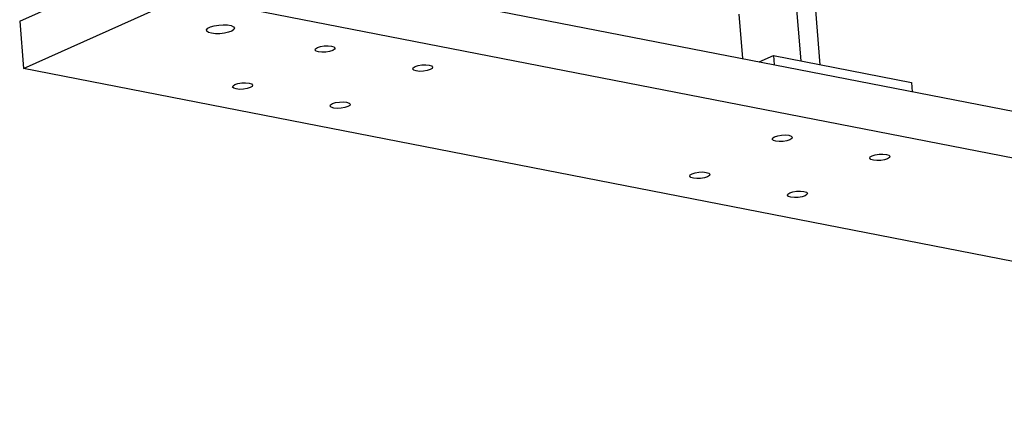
# Model space of a CAD drawing. Header units: inches. Extents: x 0.1 to 43.9, y 0.1 to 33.9.
# Tile 25 of 48: x 25.9 to 28.4, y 7.6 to 8.6. Entities that reach past the tile are written whole.
import ezdxf

# ---------------------------------------------------------------- set-up
doc = ezdxf.new("R2010")
doc.units = ezdxf.units.IN
doc.header["$MEASUREMENT"] = 0

msp = doc.modelspace()

# ---------------------------------------------------------------- linework, layer by layer
at = {"color": 7, "linetype": 'Continuous', "lineweight": 25}
for p, q in [((25.9164, 8.6257), (26.3185, 8.8061)), ((26.3185, 8.8061), (30.8888, 7.9158)), ((27.8691, 8.5266), (27.8502, 8.7594)), ((27.9167, 8.5173), (27.8967, 8.7636)), ((25.926, 8.5075), (26.3281, 8.6878)), ((26.3281, 8.6878), (30.8984, 7.7975)), ((27.7137, 8.6434), (27.7227, 8.5325)), ((25.9164, 8.6257), (25.926, 8.5075)), ((27.7646, 8.5244), (27.7997, 8.5401)), ((27.7997, 8.5401), (27.8015, 8.5172)), ((27.7997, 8.5401), (28.1448, 8.4729)), ((30.4963, 7.6172), (25.926, 8.5075)), ((28.1448, 8.4729), (28.1467, 8.4499))]:
    msp.add_line(p, q, dxfattribs=at)
at = {"color": 7, "linetype": 'Continuous', "lineweight": 25, "flags": 128}
for points in [[(26.3955, 8.5956), (26.388, 8.5978), (26.3838, 8.6009), (26.3833, 8.6045), (26.3866, 8.6082), (26.3933, 8.6117), (26.4026, 8.6145), (26.4136, 8.6163), (26.4251, 8.617), (26.4358, 8.6165), (26.4446, 8.6148), (26.4505, 8.6121), (26.4528, 8.6087), (26.4514, 8.605), (26.4464, 8.6013), (26.4383, 8.5981), (26.428, 8.5958), (26.4166, 8.5945), (26.4053, 8.5944), (26.3955, 8.5956)], [(26.6632, 8.549), (26.6571, 8.551), (26.6544, 8.5538), (26.6555, 8.557), (26.6602, 8.56), (26.6679, 8.5625), (26.6773, 8.564), (26.687, 8.5644), (26.6955, 8.5635), (26.7016, 8.5616), (26.7043, 8.5588), (26.7032, 8.5556), (26.6985, 8.5526), (26.6909, 8.5501), (26.6815, 8.5485), (26.6718, 8.5482), (26.6632, 8.549)], [(26.9071, 8.5015), (26.9011, 8.5035), (26.8984, 8.5063), (26.8994, 8.5094), (26.9042, 8.5125), (26.9118, 8.515), (26.9212, 8.5165), (26.9309, 8.5169), (26.9395, 8.516), (26.9456, 8.514), (26.9483, 8.5113), (26.9472, 8.5081), (26.9425, 8.505), (26.9348, 8.5025), (26.9254, 8.501), (26.9157, 8.5006), (26.9071, 8.5015)], [(26.4572, 8.4566), (26.4511, 8.4586), (26.4484, 8.4614), (26.4495, 8.4645), (26.4542, 8.4676), (26.4618, 8.4701), (26.4712, 8.4716), (26.481, 8.472), (26.4895, 8.4711), (26.4956, 8.4691), (26.4983, 8.4664), (26.4972, 8.4632), (26.4925, 8.4601), (26.4848, 8.4576), (26.4754, 8.4561), (26.4657, 8.4557), (26.4572, 8.4566)], [(26.7011, 8.4091), (26.695, 8.4111), (26.6923, 8.4139), (26.6934, 8.417), (26.6981, 8.4201), (26.7058, 8.4226), (26.7152, 8.4241), (26.7249, 8.4245), (26.7334, 8.4236), (26.7395, 8.4216), (26.7422, 8.4188), (26.7412, 8.4157), (26.7364, 8.4126), (26.7288, 8.4101), (26.7194, 8.4086), (26.7097, 8.4082), (26.7011, 8.4091)], [(27.8058, 8.3265), (27.7997, 8.3284), (27.797, 8.3312), (27.7981, 8.3344), (27.8028, 8.3374), (27.8105, 8.3399), (27.8198, 8.3415), (27.8296, 8.3418), (27.8381, 8.341), (27.8442, 8.339), (27.8469, 8.3362), (27.8458, 8.333), (27.8411, 8.33), (27.8334, 8.3275), (27.8241, 8.3259), (27.8143, 8.3256), (27.8058, 8.3265)], [(28.0497, 8.2789), (28.0436, 8.2809), (28.0409, 8.2837), (28.042, 8.2869), (28.0468, 8.2899), (28.0544, 8.2924), (28.0638, 8.2939), (28.0735, 8.2943), (28.0821, 8.2934), (28.0881, 8.2915), (28.0909, 8.2887), (28.0898, 8.2855), (28.085, 8.2825), (28.0774, 8.28), (28.068, 8.2784), (28.0583, 8.2781), (28.0497, 8.2789)], [(27.5998, 8.234), (27.5937, 8.236), (27.591, 8.2388), (27.5921, 8.242), (27.5968, 8.245), (27.6044, 8.2475), (27.6138, 8.249), (27.6235, 8.2494), (27.6321, 8.2485), (27.6382, 8.2466), (27.6409, 8.2438), (27.6398, 8.2406), (27.6351, 8.2376), (27.6274, 8.2351), (27.618, 8.2335), (27.6083, 8.2332), (27.5998, 8.234)], [(27.8437, 8.1865), (27.8376, 8.1885), (27.8349, 8.1913), (27.836, 8.1944), (27.8407, 8.1975), (27.8484, 8.2), (27.8578, 8.2015), (27.8675, 8.2019), (27.876, 8.201), (27.8821, 8.199), (27.8848, 8.1963), (27.8837, 8.1931), (27.879, 8.19), (27.8714, 8.1875), (27.862, 8.186), (27.8523, 8.1856), (27.8437, 8.1865)]]:
    msp.add_lwpolyline(points, dxfattribs=at)

doc.saveas('drawing.dxf')
